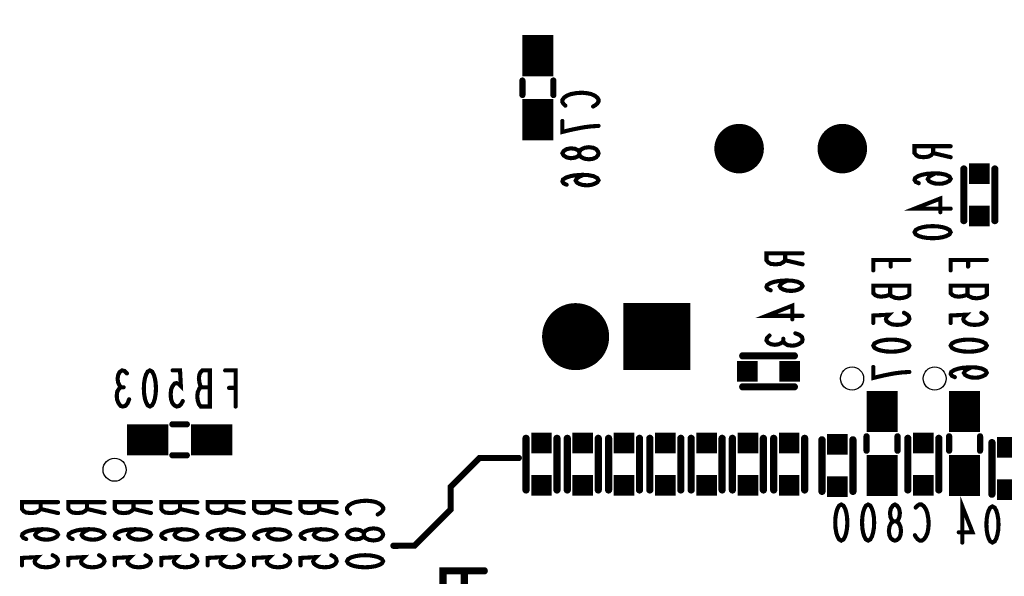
# Model space of a CAD drawing. Extents: x 0 to 8.86, y -3.29 to 6.3.
# Tile 82 of 129: x 6.37 to 7.32, y 2.29 to 2.83. Entities that reach past the tile are written whole.
import ezdxf

# ---------------------------------------------------------------- set-up
doc = ezdxf.new("R2010")
doc.units = 0
doc.layers.get('0').update_dxf_attribs({"color": 3, "linetype": 'CONTINUOUS'})

# ---------------------------------------------------------------- blocks, each defined once
blk = doc.blocks.new('PAD_S1')
at = {"const_width": 1}
blk.add_lwpolyline([(-0.5, 0), (0.5, 0)], dxfattribs=at)
blk = doc.blocks.new('PAD_R1')
at = {"const_width": 0.5}
blk.add_lwpolyline([(0.25, 0, 1), (-0.25, 0, 1)], format="xyb", close=True, dxfattribs=at)

msp = doc.modelspace()

# ---------------------------------------------------------------- linework, layer by layer
for points, const_width in [([(6.87, 2.775), (6.87, 2.815)], 0.03), ([(6.855, 2.771), (6.855, 2.757)], 0.006), ([(6.855, 2.771), (6.855, 2.757)], 0.006), ([(6.87, 2.713), (6.87, 2.753)], 0.03), ([(6.885, 2.771), (6.885, 2.757)], 0.006), ([(6.885, 2.771), (6.885, 2.757)], 0.006), ([(6.89667, 2.74665), (6.89492, 2.74825), (6.89375, 2.75012), (6.89375, 2.75225), (6.8955, 2.75465), (6.89842, 2.75652), (6.90192, 2.75785), (6.90775, 2.75892), (6.913, 2.75919), (6.91825, 2.75865), (6.92175, 2.75785), (6.92525, 2.75625), (6.92758, 2.75439), (6.92875, 2.75252), (6.92875, 2.75065), (6.92758, 2.74879), (6.92583, 2.74719), (6.9235, 2.74585)], 0.004), ([(6.92875, 2.72705), (6.92117, 2.72652), (6.91475, 2.72572), (6.90892, 2.72465), (6.9025, 2.72332), (6.89375, 2.72119), (6.89375, 2.73185)], 0.004), ([(7.27, 2.70733), (7.235, 2.70733), (7.235, 2.70067), (7.23675, 2.69853), (7.23908, 2.6972), (7.24375, 2.69667), (7.24842, 2.6972), (7.25133, 2.6988), (7.25308, 2.70067), (7.25308, 2.70733)], 0.004), ([(7.25308, 2.70067), (7.27, 2.69667)], 0.004), ([(6.91417, 2.67959), (6.91008, 2.67772), (6.90775, 2.67612), (6.90658, 2.67399), (6.90775, 2.67212), (6.91008, 2.67079), (6.91358, 2.66972), (6.91767, 2.66945), (6.92117, 2.66972), (6.92467, 2.67079), (6.92758, 2.67239), (6.92875, 2.67425), (6.92758, 2.67639), (6.92408, 2.67825), (6.91883, 2.67932), (6.913, 2.67959), (6.90542, 2.67905), (6.90133, 2.67825), (6.89725, 2.67692), (6.89433, 2.67505), (6.89375, 2.67319), (6.89492, 2.67132), (6.89783, 2.66999)], 0.004), ([(7.25542, 2.68107), (7.25133, 2.6792), (7.249, 2.6776), (7.24783, 2.67547), (7.249, 2.6736), (7.25133, 2.67227), (7.25483, 2.6712), (7.25892, 2.67093), (7.26242, 2.6712), (7.26592, 2.67227), (7.26883, 2.67387), (7.27, 2.67573), (7.26883, 2.67787), (7.26533, 2.67973), (7.26008, 2.6808), (7.25425, 2.68107), (7.24667, 2.68053), (7.24258, 2.67973), (7.2385, 2.6784), (7.23558, 2.67653), (7.235, 2.67467), (7.23617, 2.6728), (7.23908, 2.67147)], 0.004), ([(7.28279, 2.68524), (7.28279, 2.63524)], 0.007), ([(7.28279, 2.68524), (7.28279, 2.63524)], 0.007), ([(7.31279, 2.68524), (7.31279, 2.63524)], 0.007), ([(7.31279, 2.68524), (7.31279, 2.63524)], 0.007), ([(7.27, 2.6468), (7.235, 2.6468), (7.26008, 2.65667), (7.26008, 2.64333)], 0.004), ([(7.1265, 2.60346), (7.0915, 2.60346), (7.0915, 2.5968), (7.09325, 2.59466), (7.09558, 2.59333), (7.10025, 2.5928), (7.10492, 2.59333), (7.10783, 2.59493), (7.10958, 2.5968), (7.10958, 2.60346)], 0.004), ([(7.10958, 2.5968), (7.1265, 2.5928)], 0.004), ([(7.23, 2.59707), (7.195, 2.59707), (7.195, 2.58693)], 0.004), ([(7.21192, 2.59067), (7.21192, 2.59707)], 0.004), ([(7.305, 2.59707), (7.27, 2.59707), (7.27, 2.58693)], 0.004), ([(7.28692, 2.59067), (7.28692, 2.59707)], 0.004), ([(7.11192, 2.5772), (7.10783, 2.57533), (7.1055, 2.57373), (7.10433, 2.5716), (7.1055, 2.56973), (7.10783, 2.5684), (7.11133, 2.56733), (7.11542, 2.56706), (7.11892, 2.56733), (7.12242, 2.5684), (7.12533, 2.57), (7.1265, 2.57186), (7.12533, 2.574), (7.12183, 2.57586), (7.11658, 2.57693), (7.11075, 2.5772), (7.10317, 2.57666), (7.09908, 2.57586), (7.095, 2.57453), (7.09208, 2.57266), (7.0915, 2.5708), (7.09267, 2.56893), (7.09558, 2.5676)], 0.004), ([(7.21133, 2.56387), (7.20958, 2.5628), (7.20667, 2.562), (7.20258, 2.56147), (7.19908, 2.562), (7.19675, 2.56307), (7.195, 2.56493), (7.195, 2.57213), (7.23, 2.57213), (7.23, 2.56333), (7.22767, 2.56147), (7.22417, 2.5604), (7.22008, 2.55987), (7.216, 2.5604), (7.2125, 2.562), (7.21133, 2.56387), (7.21133, 2.57213)], 0.004), ([(7.28633, 2.56387), (7.28458, 2.5628), (7.28167, 2.562), (7.27758, 2.56147), (7.27408, 2.562), (7.27175, 2.56307), (7.27, 2.56493), (7.27, 2.57213), (7.305, 2.57213), (7.305, 2.56333), (7.30267, 2.56147), (7.29917, 2.5604), (7.29508, 2.55987), (7.291, 2.5604), (7.2875, 2.562), (7.28633, 2.56387), (7.28633, 2.57213)], 0.004), ([(7.1265, 2.54293), (7.0915, 2.54293), (7.11658, 2.5528), (7.11658, 2.53946)], 0.004), ([(7.22475, 2.54587), (7.22767, 2.54427), (7.22942, 2.5424), (7.23, 2.54), (7.22883, 2.5376), (7.2265, 2.53573), (7.22242, 2.5344), (7.21775, 2.53413), (7.21308, 2.53467), (7.21017, 2.536), (7.20783, 2.53787), (7.20725, 2.53973), (7.20783, 2.5416), (7.21017, 2.544), (7.195, 2.5432), (7.195, 2.536)], 0.004), ([(7.29975, 2.54587), (7.30267, 2.54427), (7.30442, 2.5424), (7.305, 2.54), (7.30383, 2.5376), (7.3015, 2.53573), (7.29742, 2.5344), (7.29275, 2.53413), (7.28808, 2.53467), (7.28517, 2.536), (7.28283, 2.53787), (7.28225, 2.53973), (7.28283, 2.5416), (7.28517, 2.544), (7.27, 2.5432), (7.27, 2.536)], 0.004), ([(7.10783, 2.51826), (7.10608, 2.51666), (7.10317, 2.51533), (7.09967, 2.5148), (7.09617, 2.51533), (7.09325, 2.51666), (7.0915, 2.51906), (7.09208, 2.52146), (7.09442, 2.52386)], 0.004), ([(7.1195, 2.526), (7.12358, 2.5244), (7.12592, 2.52226), (7.1265, 2.51986), (7.12592, 2.51773), (7.123, 2.5156), (7.1195, 2.51426), (7.116, 2.514), (7.11192, 2.51453), (7.109, 2.5164), (7.10783, 2.51826), (7.10783, 2.52066)], 0.004), ([(7.0685, 2.50413), (7.1185, 2.50413)], 0.007), ([(7.0685, 2.50413), (7.1185, 2.50413)], 0.007), ([(6.46613, 2.47367), (6.46453, 2.47542), (6.4632, 2.47833), (6.46267, 2.48183), (6.4632, 2.48533), (6.46453, 2.48825), (6.46693, 2.49), (6.46933, 2.48942), (6.47173, 2.48708)], 0.004), ([(6.52587, 2.46025), (6.52427, 2.45733), (6.5224, 2.45558), (6.52, 2.455), (6.5176, 2.45617), (6.51573, 2.4585), (6.5144, 2.46258), (6.51413, 2.46725), (6.51467, 2.47192), (6.516, 2.47483), (6.51787, 2.47717), (6.51973, 2.47775), (6.5216, 2.47717), (6.524, 2.47483), (6.5232, 2.49), (6.516, 2.49)], 0.004), ([(6.54387, 2.47367), (6.5428, 2.47542), (6.542, 2.47833), (6.54147, 2.48242), (6.542, 2.48592), (6.54307, 2.48825), (6.54493, 2.49), (6.55213, 2.49), (6.55213, 2.455), (6.54333, 2.455), (6.54147, 2.45733), (6.5404, 2.46083), (6.53987, 2.46492), (6.5404, 2.469), (6.542, 2.4725), (6.54387, 2.47367), (6.55213, 2.47367)], 0.004), ([(6.57707, 2.455), (6.57707, 2.49), (6.56693, 2.49)], 0.004), ([(7.23, 2.48853), (7.22242, 2.488), (7.216, 2.4872), (7.21017, 2.48613), (7.20375, 2.4848), (7.195, 2.48267), (7.195, 2.49333)], 0.004), ([(7.29042, 2.49307), (7.28633, 2.4912), (7.284, 2.4896), (7.28283, 2.48747), (7.284, 2.4856), (7.28633, 2.48427), (7.28983, 2.4832), (7.29392, 2.48293), (7.29742, 2.4832), (7.30092, 2.48427), (7.30383, 2.48587), (7.305, 2.48773), (7.30383, 2.48987), (7.30033, 2.49173), (7.29508, 2.4928), (7.28925, 2.49307), (7.28167, 2.49253), (7.27758, 2.49173), (7.2735, 2.4904), (7.27058, 2.48853), (7.27, 2.48667), (7.27117, 2.4848), (7.27408, 2.48347)], 0.004), ([(7.2035, 2.43013), (7.2035, 2.47013)], 0.03), ([(7.2835, 2.43013), (7.2835, 2.47013)], 0.03), ([(6.47387, 2.462), (6.47227, 2.45792), (6.47013, 2.45558), (6.46773, 2.455), (6.4656, 2.45558), (6.46347, 2.4585), (6.46213, 2.462), (6.46187, 2.4655), (6.4624, 2.46958), (6.46427, 2.4725), (6.46613, 2.47367), (6.46853, 2.47367)], 0.004), ([(6.57067, 2.47308), (6.57707, 2.47308)], 0.004), ([(7.0685, 2.47413), (7.1185, 2.47413)], 0.007), ([(7.0685, 2.47413), (7.1185, 2.47413)], 0.007), ([(6.47179, 2.42274), (6.51179, 2.42274)], 0.03), ([(6.51579, 2.43774), (6.52979, 2.43774)], 0.006), ([(6.51579, 2.43774), (6.52979, 2.43774)], 0.006), ([(6.53379, 2.42274), (6.57379, 2.42274)], 0.03), ([(6.8585, 2.37413), (6.8585, 2.42413)], 0.007), ([(6.8585, 2.37413), (6.8585, 2.42413)], 0.007), ([(6.8885, 2.37413), (6.8885, 2.42413)], 0.007), ([(6.8885, 2.37413), (6.8885, 2.42413)], 0.007), ([(6.8985, 2.37413), (6.8985, 2.42413)], 0.007), ([(6.8985, 2.37413), (6.8985, 2.42413)], 0.007), ([(6.9285, 2.37413), (6.9285, 2.42413)], 0.007), ([(6.9285, 2.37413), (6.9285, 2.42413)], 0.007), ([(6.9385, 2.42413), (6.9385, 2.37413)], 0.007), ([(6.9385, 2.42413), (6.9385, 2.37413)], 0.007), ([(6.9685, 2.42413), (6.9685, 2.37413)], 0.007), ([(6.9685, 2.42413), (6.9685, 2.37413)], 0.007), ([(6.9785, 2.37413), (6.9785, 2.42413)], 0.007), ([(6.9785, 2.37413), (6.9785, 2.42413)], 0.007), ([(7.0085, 2.37413), (7.0085, 2.42413)], 0.007), ([(7.0085, 2.37413), (7.0085, 2.42413)], 0.007), ([(7.0185, 2.42413), (7.0185, 2.37413)], 0.007), ([(7.0185, 2.42413), (7.0185, 2.37413)], 0.007), ([(7.0485, 2.42413), (7.0485, 2.37413)], 0.007), ([(7.0485, 2.42413), (7.0485, 2.37413)], 0.007), ([(7.0585, 2.37413), (7.0585, 2.42413)], 0.007), ([(7.0585, 2.37413), (7.0585, 2.42413)], 0.007), ([(7.0885, 2.37413), (7.0885, 2.42413)], 0.007), ([(7.0885, 2.37413), (7.0885, 2.42413)], 0.007), ([(7.0985, 2.37413), (7.0985, 2.42413)], 0.007), ([(7.0985, 2.37413), (7.0985, 2.42413)], 0.007), ([(7.1285, 2.37413), (7.1285, 2.42413)], 0.007), ([(7.1285, 2.37413), (7.1285, 2.42413)], 0.007), ([(7.14529, 2.37274), (7.14529, 2.42274)], 0.007), ([(7.14529, 2.37274), (7.14529, 2.42274)], 0.007), ([(7.17529, 2.37274), (7.17529, 2.42274)], 0.007), ([(7.17529, 2.37274), (7.17529, 2.42274)], 0.007), ([(7.1885, 2.42613), (7.1885, 2.41213)], 0.006), ([(7.1885, 2.42613), (7.1885, 2.41213)], 0.006), ([(7.2185, 2.42613), (7.2185, 2.41213)], 0.006), ([(7.2185, 2.42613), (7.2185, 2.41213)], 0.006), ([(7.2285, 2.37413), (7.2285, 2.42413)], 0.007), ([(7.2285, 2.37413), (7.2285, 2.42413)], 0.007), ([(7.2585, 2.37413), (7.2585, 2.42413)], 0.007), ([(7.2585, 2.37413), (7.2585, 2.42413)], 0.007), ([(7.2685, 2.42613), (7.2685, 2.41213)], 0.006), ([(7.2685, 2.42613), (7.2685, 2.41213)], 0.006), ([(7.2985, 2.42613), (7.2985, 2.41213)], 0.006), ([(7.2985, 2.42613), (7.2985, 2.41213)], 0.006), ([(7.2035, 2.36813), (7.2035, 2.40813)], 0.03), ([(7.2835, 2.36813), (7.2835, 2.40813)], 0.03), ([(7.31, 2.37), (7.31, 2.42)], 0.007), ([(7.31, 2.37), (7.31, 2.42)], 0.007), ([(6.51579, 2.40774), (6.52979, 2.40774)], 0.006), ([(6.51579, 2.40774), (6.52979, 2.40774)], 0.006), ([(6.73, 2.32), (6.7505, 2.32013), (6.7855, 2.35513), (6.7855, 2.37713), (6.8135, 2.40513), (6.8515, 2.40513)], 0.006), ([(7.2813, 2.32313), (7.2813, 2.35813), (7.29117, 2.33305), (7.27783, 2.33305)], 0.004), ([(6.405, 2.36233), (6.37, 2.36233), (6.37, 2.35567), (6.37175, 2.35353), (6.37408, 2.3522), (6.37875, 2.35167), (6.38342, 2.3522), (6.38633, 2.3538), (6.38808, 2.35567), (6.38808, 2.36233)], 0.004), ([(6.38808, 2.35567), (6.405, 2.35167)], 0.004), ([(6.45, 2.36233), (6.415, 2.36233), (6.415, 2.35567), (6.41675, 2.35353), (6.41908, 2.3522), (6.42375, 2.35167), (6.42842, 2.3522), (6.43133, 2.3538), (6.43308, 2.35567), (6.43308, 2.36233)], 0.004), ([(6.43308, 2.35567), (6.45, 2.35167)], 0.004), ([(6.495, 2.36233), (6.46, 2.36233), (6.46, 2.35567), (6.46175, 2.35353), (6.46408, 2.3522), (6.46875, 2.35167), (6.47342, 2.3522), (6.47633, 2.3538), (6.47808, 2.35567), (6.47808, 2.36233)], 0.004), ([(6.47808, 2.35567), (6.495, 2.35167)], 0.004), ([(6.54, 2.36233), (6.505, 2.36233), (6.505, 2.35567), (6.50675, 2.35353), (6.50908, 2.3522), (6.51375, 2.35167), (6.51842, 2.3522), (6.52133, 2.3538), (6.52308, 2.35567), (6.52308, 2.36233)], 0.004), ([(6.52308, 2.35567), (6.54, 2.35167)], 0.004), ([(6.585, 2.36233), (6.55, 2.36233), (6.55, 2.35567), (6.55175, 2.35353), (6.55408, 2.3522), (6.55875, 2.35167), (6.56342, 2.3522), (6.56633, 2.3538), (6.56808, 2.35567), (6.56808, 2.36233)], 0.004), ([(6.56808, 2.35567), (6.585, 2.35167)], 0.004), ([(6.63, 2.36233), (6.595, 2.36233), (6.595, 2.35567), (6.59675, 2.35353), (6.59908, 2.3522), (6.60375, 2.35167), (6.60842, 2.3522), (6.61133, 2.3538), (6.61308, 2.35567), (6.61308, 2.36233)], 0.004), ([(6.61308, 2.35567), (6.63, 2.35167)], 0.004), ([(6.675, 2.36233), (6.64, 2.36233), (6.64, 2.35567), (6.64175, 2.35353), (6.64408, 2.3522), (6.64875, 2.35167), (6.65342, 2.3522), (6.65633, 2.3538), (6.65808, 2.35567), (6.65808, 2.36233)], 0.004), ([(6.65808, 2.35567), (6.675, 2.35167)], 0.004), ([(6.68792, 2.35113), (6.68617, 2.35273), (6.685, 2.3546), (6.685, 2.35673), (6.68675, 2.35913), (6.68967, 2.361), (6.69317, 2.36233), (6.699, 2.3634), (6.70425, 2.36367), (6.7095, 2.36313), (6.713, 2.36233), (6.7165, 2.36073), (6.71883, 2.35887), (6.72, 2.357), (6.72, 2.35513), (6.71883, 2.35327), (6.71708, 2.35167), (6.71475, 2.35033)], 0.004), ([(7.23613, 2.35708), (7.23773, 2.35883), (7.2396, 2.36), (7.24173, 2.36), (7.24413, 2.35825), (7.246, 2.35533), (7.24733, 2.35183), (7.2484, 2.346), (7.24867, 2.34075), (7.24813, 2.3355), (7.24733, 2.332), (7.24573, 2.3285), (7.24387, 2.32617), (7.242, 2.325), (7.24013, 2.325), (7.23827, 2.32617), (7.23667, 2.32792), (7.23533, 2.33025)], 0.004), ([(6.39042, 2.33607), (6.38633, 2.3342), (6.384, 2.3326), (6.38283, 2.33047), (6.384, 2.3286), (6.38633, 2.32727), (6.38983, 2.3262), (6.39392, 2.32593), (6.39742, 2.3262), (6.40092, 2.32727), (6.40383, 2.32887), (6.405, 2.33073), (6.40383, 2.33287), (6.40033, 2.33473), (6.39508, 2.3358), (6.38925, 2.33607), (6.38167, 2.33553), (6.37758, 2.33473), (6.3735, 2.3334), (6.37058, 2.33153), (6.37, 2.32967), (6.37117, 2.3278), (6.37408, 2.32647)], 0.004), ([(6.43542, 2.33607), (6.43133, 2.3342), (6.429, 2.3326), (6.42783, 2.33047), (6.429, 2.3286), (6.43133, 2.32727), (6.43483, 2.3262), (6.43892, 2.32593), (6.44242, 2.3262), (6.44592, 2.32727), (6.44883, 2.32887), (6.45, 2.33073), (6.44883, 2.33287), (6.44533, 2.33473), (6.44008, 2.3358), (6.43425, 2.33607), (6.42667, 2.33553), (6.42258, 2.33473), (6.4185, 2.3334), (6.41558, 2.33153), (6.415, 2.32967), (6.41617, 2.3278), (6.41908, 2.32647)], 0.004), ([(6.48042, 2.33607), (6.47633, 2.3342), (6.474, 2.3326), (6.47283, 2.33047), (6.474, 2.3286), (6.47633, 2.32727), (6.47983, 2.3262), (6.48392, 2.32593), (6.48742, 2.3262), (6.49092, 2.32727), (6.49383, 2.32887), (6.495, 2.33073), (6.49383, 2.33287), (6.49033, 2.33473), (6.48508, 2.3358), (6.47925, 2.33607), (6.47167, 2.33553), (6.46758, 2.33473), (6.4635, 2.3334), (6.46058, 2.33153), (6.46, 2.32967), (6.46117, 2.3278), (6.46408, 2.32647)], 0.004), ([(6.52542, 2.33607), (6.52133, 2.3342), (6.519, 2.3326), (6.51783, 2.33047), (6.519, 2.3286), (6.52133, 2.32727), (6.52483, 2.3262), (6.52892, 2.32593), (6.53242, 2.3262), (6.53592, 2.32727), (6.53883, 2.32887), (6.54, 2.33073), (6.53883, 2.33287), (6.53533, 2.33473), (6.53008, 2.3358), (6.52425, 2.33607), (6.51667, 2.33553), (6.51258, 2.33473), (6.5085, 2.3334), (6.50558, 2.33153), (6.505, 2.32967), (6.50617, 2.3278), (6.50908, 2.32647)], 0.004), ([(6.57042, 2.33607), (6.56633, 2.3342), (6.564, 2.3326), (6.56283, 2.33047), (6.564, 2.3286), (6.56633, 2.32727), (6.56983, 2.3262), (6.57392, 2.32593), (6.57742, 2.3262), (6.58092, 2.32727), (6.58383, 2.32887), (6.585, 2.33073), (6.58383, 2.33287), (6.58033, 2.33473), (6.57508, 2.3358), (6.56925, 2.33607), (6.56167, 2.33553), (6.55758, 2.33473), (6.5535, 2.3334), (6.55058, 2.33153), (6.55, 2.32967), (6.55117, 2.3278), (6.55408, 2.32647)], 0.004), ([(6.61542, 2.33607), (6.61133, 2.3342), (6.609, 2.3326), (6.60783, 2.33047), (6.609, 2.3286), (6.61133, 2.32727), (6.61483, 2.3262), (6.61892, 2.32593), (6.62242, 2.3262), (6.62592, 2.32727), (6.62883, 2.32887), (6.63, 2.33073), (6.62883, 2.33287), (6.62533, 2.33473), (6.62008, 2.3358), (6.61425, 2.33607), (6.60667, 2.33553), (6.60258, 2.33473), (6.5985, 2.3334), (6.59558, 2.33153), (6.595, 2.32967), (6.59617, 2.3278), (6.59908, 2.32647)], 0.004), ([(6.66042, 2.33607), (6.65633, 2.3342), (6.654, 2.3326), (6.65283, 2.33047), (6.654, 2.3286), (6.65633, 2.32727), (6.65983, 2.3262), (6.66392, 2.32593), (6.66742, 2.3262), (6.67092, 2.32727), (6.67383, 2.32887), (6.675, 2.33073), (6.67383, 2.33287), (6.67033, 2.33473), (6.66508, 2.3358), (6.65925, 2.33607), (6.65167, 2.33553), (6.64758, 2.33473), (6.6435, 2.3334), (6.64058, 2.33153), (6.64, 2.32967), (6.64117, 2.3278), (6.64408, 2.32647)], 0.004), ([(6.39975, 2.31087), (6.40267, 2.30927), (6.40442, 2.3074), (6.405, 2.305), (6.40383, 2.3026), (6.4015, 2.30073), (6.39742, 2.2994), (6.39275, 2.29913), (6.38808, 2.29967), (6.38517, 2.301), (6.38283, 2.30287), (6.38225, 2.30473), (6.38283, 2.3066), (6.38517, 2.309), (6.37, 2.3082), (6.37, 2.301)], 0.004), ([(6.44475, 2.31087), (6.44767, 2.30927), (6.44942, 2.3074), (6.45, 2.305), (6.44883, 2.3026), (6.4465, 2.30073), (6.44242, 2.2994), (6.43775, 2.29913), (6.43308, 2.29967), (6.43017, 2.301), (6.42783, 2.30287), (6.42725, 2.30473), (6.42783, 2.3066), (6.43017, 2.309), (6.415, 2.3082), (6.415, 2.301)], 0.004), ([(6.48975, 2.31087), (6.49267, 2.30927), (6.49442, 2.3074), (6.495, 2.305), (6.49383, 2.3026), (6.4915, 2.30073), (6.48742, 2.2994), (6.48275, 2.29913), (6.47808, 2.29967), (6.47517, 2.301), (6.47283, 2.30287), (6.47225, 2.30473), (6.47283, 2.3066), (6.47517, 2.309), (6.46, 2.3082), (6.46, 2.301)], 0.004), ([(6.53475, 2.31087), (6.53767, 2.30927), (6.53942, 2.3074), (6.54, 2.305), (6.53883, 2.3026), (6.5365, 2.30073), (6.53242, 2.2994), (6.52775, 2.29913), (6.52308, 2.29967), (6.52017, 2.301), (6.51783, 2.30287), (6.51725, 2.30473), (6.51783, 2.3066), (6.52017, 2.309), (6.505, 2.3082), (6.505, 2.301)], 0.004), ([(6.57975, 2.31087), (6.58267, 2.30927), (6.58442, 2.3074), (6.585, 2.305), (6.58383, 2.3026), (6.5815, 2.30073), (6.57742, 2.2994), (6.57275, 2.29913), (6.56808, 2.29967), (6.56517, 2.301), (6.56283, 2.30287), (6.56225, 2.30473), (6.56283, 2.3066), (6.56517, 2.309), (6.55, 2.3082), (6.55, 2.301)], 0.004), ([(6.62475, 2.31087), (6.62767, 2.30927), (6.62942, 2.3074), (6.63, 2.305), (6.62883, 2.3026), (6.6265, 2.30073), (6.62242, 2.2994), (6.61775, 2.29913), (6.61308, 2.29967), (6.61017, 2.301), (6.60783, 2.30287), (6.60725, 2.30473), (6.60783, 2.3066), (6.61017, 2.309), (6.595, 2.3082), (6.595, 2.301)], 0.004), ([(6.66975, 2.31087), (6.67267, 2.30927), (6.67442, 2.3074), (6.675, 2.305), (6.67383, 2.3026), (6.6715, 2.30073), (6.66742, 2.2994), (6.66275, 2.29913), (6.65808, 2.29967), (6.65517, 2.301), (6.65283, 2.30287), (6.65225, 2.30473), (6.65283, 2.3066), (6.65517, 2.309), (6.64, 2.3082), (6.64, 2.301)], 0.004), ([(6.818, 2.29567), (6.778, 2.29567), (6.778, 2.28233), (6.78, 2.27807), (6.78267, 2.2754), (6.788, 2.27433), (6.79333, 2.2754), (6.79667, 2.2786), (6.79867, 2.28233), (6.79867, 2.29567)], 0.007)]:
    msp.add_lwpolyline(points, dxfattribs=dict(const_width=const_width))
at = {"const_width": 0.004}
for points in [[(6.92875, 2.70052), (6.92817, 2.69865), (6.92642, 2.69652), (6.9235, 2.69519), (6.91942, 2.69465), (6.91533, 2.69519), (6.91183, 2.69679), (6.91008, 2.69919), (6.91008, 2.70185), (6.90892, 2.70345), (6.906, 2.70479), (6.90192, 2.70532), (6.89783, 2.70452), (6.89492, 2.70265), (6.89375, 2.70052), (6.89492, 2.69839), (6.89783, 2.69652), (6.90192, 2.69572), (6.906, 2.69625), (6.90892, 2.69759), (6.91008, 2.69919), (6.91008, 2.70185), (6.91183, 2.70425), (6.91533, 2.70585), (6.91942, 2.70639), (6.9235, 2.70585), (6.92642, 2.70452), (6.92817, 2.70239)], [(7.235, 2.624), (7.23617, 2.62613), (7.23908, 2.62773), (7.24258, 2.6288), (7.24725, 2.6296), (7.2525, 2.62987), (7.25775, 2.6296), (7.26242, 2.6288), (7.26592, 2.62773), (7.26883, 2.62613), (7.27, 2.624), (7.26883, 2.62187), (7.26592, 2.62027), (7.26242, 2.6192), (7.25775, 2.6184), (7.2525, 2.61813), (7.24725, 2.6184), (7.24258, 2.6192), (7.23908, 2.62027), (7.23617, 2.62187)], [(7.195, 2.514), (7.19617, 2.51613), (7.19908, 2.51773), (7.20258, 2.5188), (7.20725, 2.5196), (7.2125, 2.51987), (7.21775, 2.5196), (7.22242, 2.5188), (7.22592, 2.51773), (7.22883, 2.51613), (7.23, 2.514), (7.22883, 2.51187), (7.22592, 2.51027), (7.22242, 2.5092), (7.21775, 2.5084), (7.2125, 2.50813), (7.20725, 2.5084), (7.20258, 2.5092), (7.19908, 2.51027), (7.19617, 2.51187)], [(7.27, 2.514), (7.27117, 2.51613), (7.27408, 2.51773), (7.27758, 2.5188), (7.28225, 2.5196), (7.2875, 2.51987), (7.29275, 2.5196), (7.29742, 2.5188), (7.30092, 2.51773), (7.30383, 2.51613), (7.305, 2.514), (7.30383, 2.51187), (7.30092, 2.51027), (7.29742, 2.5092), (7.29275, 2.5084), (7.2875, 2.50813), (7.28225, 2.5084), (7.27758, 2.5092), (7.27408, 2.51027), (7.27117, 2.51187)], [(6.494, 2.49), (6.49613, 2.48883), (6.49773, 2.48592), (6.4988, 2.48242), (6.4996, 2.47775), (6.49987, 2.4725), (6.4996, 2.46725), (6.4988, 2.46258), (6.49773, 2.45908), (6.49613, 2.45617), (6.494, 2.455), (6.49187, 2.45617), (6.49027, 2.45908), (6.4892, 2.46258), (6.4884, 2.46725), (6.48813, 2.4725), (6.4884, 2.47775), (6.4892, 2.48242), (6.49027, 2.48592), (6.49187, 2.48883)], [(7.164, 2.36), (7.16613, 2.35883), (7.16773, 2.35592), (7.1688, 2.35242), (7.1696, 2.34775), (7.16987, 2.3425), (7.1696, 2.33725), (7.1688, 2.33258), (7.16773, 2.32908), (7.16613, 2.32617), (7.164, 2.325), (7.16187, 2.32617), (7.16027, 2.32908), (7.1592, 2.33258), (7.1584, 2.33725), (7.15813, 2.3425), (7.1584, 2.34775), (7.1592, 2.35242), (7.16027, 2.35592), (7.16187, 2.35883)], [(7.19, 2.36), (7.19213, 2.35883), (7.19373, 2.35592), (7.1948, 2.35242), (7.1956, 2.34775), (7.19587, 2.3425), (7.1956, 2.33725), (7.1948, 2.33258), (7.19373, 2.32908), (7.19213, 2.32617), (7.19, 2.325), (7.18787, 2.32617), (7.18627, 2.32908), (7.1852, 2.33258), (7.1844, 2.33725), (7.18413, 2.3425), (7.1844, 2.34775), (7.1852, 2.35242), (7.18627, 2.35592), (7.18787, 2.35883)], [(7.216, 2.325), (7.21413, 2.32558), (7.212, 2.32733), (7.21067, 2.33025), (7.21013, 2.33433), (7.21067, 2.33842), (7.21227, 2.34192), (7.21467, 2.34367), (7.21733, 2.34367), (7.21893, 2.34483), (7.22027, 2.34775), (7.2208, 2.35183), (7.22, 2.35592), (7.21813, 2.35883), (7.216, 2.36), (7.21387, 2.35883), (7.212, 2.35592), (7.2112, 2.35183), (7.21173, 2.34775), (7.21307, 2.34483), (7.21467, 2.34367), (7.21733, 2.34367), (7.21973, 2.34192), (7.22133, 2.33842), (7.22187, 2.33433), (7.22133, 2.33025), (7.22, 2.32733), (7.21787, 2.32558)], [(7.3105, 2.35813), (7.31263, 2.35696), (7.31423, 2.35405), (7.3153, 2.35055), (7.3161, 2.34588), (7.31637, 2.34063), (7.3161, 2.33538), (7.3153, 2.33071), (7.31423, 2.32721), (7.31263, 2.3243), (7.3105, 2.32313), (7.30837, 2.3243), (7.30677, 2.32721), (7.3057, 2.33071), (7.3049, 2.33538), (7.30463, 2.34063), (7.3049, 2.34588), (7.3057, 2.35055), (7.30677, 2.35405), (7.30837, 2.35696)], [(6.72, 2.331), (6.71942, 2.32913), (6.71767, 2.327), (6.71475, 2.32567), (6.71067, 2.32513), (6.70658, 2.32567), (6.70308, 2.32727), (6.70133, 2.32967), (6.70133, 2.33233), (6.70017, 2.33393), (6.69725, 2.33527), (6.69317, 2.3358), (6.68908, 2.335), (6.68617, 2.33313), (6.685, 2.331), (6.68617, 2.32887), (6.68908, 2.327), (6.69317, 2.3262), (6.69725, 2.32673), (6.70017, 2.32807), (6.70133, 2.32967), (6.70133, 2.33233), (6.70308, 2.33473), (6.70658, 2.33633), (6.71067, 2.33687), (6.71475, 2.33633), (6.71767, 2.335), (6.71942, 2.33287)], [(6.685, 2.305), (6.68617, 2.30713), (6.68908, 2.30873), (6.69258, 2.3098), (6.69725, 2.3106), (6.7025, 2.31087), (6.70775, 2.3106), (6.71242, 2.3098), (6.71592, 2.30873), (6.71883, 2.30713), (6.72, 2.305), (6.71883, 2.30287), (6.71592, 2.30127), (6.71242, 2.3002), (6.70775, 2.2994), (6.7025, 2.29913), (6.69725, 2.2994), (6.69258, 2.3002), (6.68908, 2.30127), (6.68617, 2.30287)]]:
    msp.add_lwpolyline(points, close=True, dxfattribs=at)
for points in [[(7.16332, 2.48213, -1), (7.18568, 2.48213, -1)], [(7.24332, 2.48213, -1), (7.26568, 2.48213, -1)], [(6.44861, 2.39373, -1), (6.47098, 2.39373, -1)]]:
    msp.add_lwpolyline(points, format="xyb", close=True)

# ---------------------------------------------------------------- block references
for name, p, xscale, yscale in [('PAD_R1', (6.855, 2.771), 0.006, 0.006), ('PAD_R1', (6.855, 2.771), 0.006, 0.006), ('PAD_R1', (6.885, 2.771), 0.006, 0.006), ('PAD_R1', (6.885, 2.771), 0.006, 0.006), ('PAD_R1', (6.855, 2.757), 0.006, 0.006), ('PAD_R1', (6.855, 2.757), 0.006, 0.006), ('PAD_R1', (6.885, 2.757), 0.006, 0.006), ('PAD_R1', (6.885, 2.757), 0.006, 0.006), ('PAD_R1', (6.89667, 2.74665), 0.004, 0.004), ('PAD_R1', (6.9235, 2.74585), 0.004, 0.004), ('PAD_R1', (6.89375, 2.73185), 0.004, 0.004), ('PAD_R1', (6.92875, 2.72705), 0.004, 0.004), ('PAD_R1', (7.065, 2.705), 0.048, 0.048), ('PAD_R1', (7.165, 2.705), 0.048, 0.048), ('PAD_R1', (7.25308, 2.70733), 0.004, 0.004), ('PAD_R1', (7.25308, 2.70067), 0.004, 0.004), ('PAD_R1', (7.27, 2.70733), 0.004, 0.004), ('PAD_R1', (7.27, 2.69667), 0.004, 0.004), ('PAD_R1', (6.91417, 2.67959), 0.004, 0.004), ('PAD_R1', (7.25542, 2.68107), 0.004, 0.004), ('PAD_S1', (7.29779, 2.68074), 0.02, 0.02), ('PAD_R1', (7.28279, 2.68524), 0.007, 0.007), ('PAD_R1', (7.28279, 2.68524), 0.007, 0.007), ('PAD_R1', (7.31279, 2.68524), 0.007, 0.007), ('PAD_R1', (7.31279, 2.68524), 0.007, 0.007), ('PAD_R1', (6.89783, 2.66999), 0.004, 0.004), ('PAD_R1', (7.23908, 2.67147), 0.004, 0.004), ('PAD_R1', (7.26008, 2.64333), 0.004, 0.004), ('PAD_R1', (7.27, 2.6468), 0.004, 0.004), ('PAD_S1', (7.29779, 2.63974), 0.02, 0.02), ('PAD_R1', (7.28279, 2.63524), 0.007, 0.007), ('PAD_R1', (7.28279, 2.63524), 0.007, 0.007), ('PAD_R1', (7.31279, 2.63524), 0.007, 0.007), ('PAD_R1', (7.31279, 2.63524), 0.007, 0.007), ('PAD_R1', (7.10958, 2.60346), 0.004, 0.004), ('PAD_R1', (7.1265, 2.60346), 0.004, 0.004), ('PAD_R1', (7.10958, 2.5968), 0.004, 0.004), ('PAD_R1', (7.21192, 2.59707), 0.004, 0.004), ('PAD_R1', (7.23, 2.59707), 0.004, 0.004), ('PAD_R1', (7.28692, 2.59707), 0.004, 0.004), ('PAD_R1', (7.305, 2.59707), 0.004, 0.004), ('PAD_R1', (7.1265, 2.5928), 0.004, 0.004), ('PAD_R1', (7.195, 2.58693), 0.004, 0.004), ('PAD_R1', (7.21192, 2.59067), 0.004, 0.004), ('PAD_R1', (7.27, 2.58693), 0.004, 0.004), ('PAD_R1', (7.28692, 2.59067), 0.004, 0.004), ('PAD_R1', (7.11192, 2.5772), 0.004, 0.004), ('PAD_R1', (7.09558, 2.5676), 0.004, 0.004), ('PAD_R1', (7.21133, 2.57213), 0.004, 0.004), ('PAD_R1', (7.28633, 2.57213), 0.004, 0.004), ('PAD_R1', (7.21133, 2.56387), 0.004, 0.004), ('PAD_R1', (7.28633, 2.56387), 0.004, 0.004), ('PAD_R1', (6.90656, 2.52274), 0.065, 0.065), ('PAD_S1', (6.98529, 2.52274), 0.065, 0.065), ('PAD_R1', (7.22475, 2.54587), 0.004, 0.004), ('PAD_R1', (7.29975, 2.54587), 0.004, 0.004), ('PAD_R1', (7.11658, 2.53946), 0.004, 0.004), ('PAD_R1', (7.1265, 2.54293), 0.004, 0.004), ('PAD_R1', (7.195, 2.536), 0.004, 0.004), ('PAD_R1', (7.27, 2.536), 0.004, 0.004), ('PAD_R1', (7.09442, 2.52386), 0.004, 0.004), ('PAD_R1', (7.10783, 2.52066), 0.004, 0.004), ('PAD_R1', (7.10783, 2.51826), 0.004, 0.004), ('PAD_R1', (7.1195, 2.526), 0.004, 0.004), ('PAD_R1', (7.0685, 2.50413), 0.007, 0.007), ('PAD_R1', (7.0685, 2.50413), 0.007, 0.007), ('PAD_R1', (7.1185, 2.50413), 0.007, 0.007), ('PAD_R1', (7.1185, 2.50413), 0.007, 0.007), ('PAD_R1', (6.516, 2.49), 0.004, 0.004), ('PAD_R1', (6.56693, 2.49), 0.004, 0.004), ('PAD_S1', (7.073, 2.48913), 0.02, 0.02), ('PAD_S1', (7.114, 2.48913), 0.02, 0.02), ('PAD_R1', (7.195, 2.49333), 0.004, 0.004), ('PAD_R1', (7.23, 2.48853), 0.004, 0.004), ('PAD_R1', (7.29042, 2.49307), 0.004, 0.004), ('PAD_R1', (6.47173, 2.48708), 0.004, 0.004), ('PAD_R1', (7.27408, 2.48347), 0.004, 0.004), ('PAD_R1', (6.46613, 2.47367), 0.004, 0.004), ('PAD_R1', (6.46853, 2.47367), 0.004, 0.004), ('PAD_R1', (6.54387, 2.47367), 0.004, 0.004), ('PAD_R1', (6.55213, 2.47367), 0.004, 0.004), ('PAD_R1', (6.57067, 2.47308), 0.004, 0.004), ('PAD_R1', (6.57707, 2.47308), 0.004, 0.004), ('PAD_R1', (7.0685, 2.47413), 0.007, 0.007), ('PAD_R1', (7.0685, 2.47413), 0.007, 0.007), ('PAD_R1', (7.1185, 2.47413), 0.007, 0.007), ('PAD_R1', (7.1185, 2.47413), 0.007, 0.007), ('PAD_R1', (6.47387, 2.462), 0.004, 0.004), ('PAD_R1', (6.52587, 2.46025), 0.004, 0.004), ('PAD_R1', (6.57707, 2.455), 0.004, 0.004), ('PAD_R1', (6.51579, 2.43774), 0.006, 0.006), ('PAD_R1', (6.51579, 2.43774), 0.006, 0.006), ('PAD_R1', (6.52979, 2.43774), 0.006, 0.006), ('PAD_R1', (6.52979, 2.43774), 0.006, 0.006), ('PAD_S1', (6.8735, 2.41963), 0.02, 0.02), ('PAD_R1', (6.8585, 2.42413), 0.007, 0.007), ('PAD_R1', (6.8585, 2.42413), 0.007, 0.007), ('PAD_R1', (6.8885, 2.42413), 0.007, 0.007), ('PAD_R1', (6.8885, 2.42413), 0.007, 0.007), ('PAD_S1', (6.9135, 2.41963), 0.02, 0.02), ('PAD_R1', (6.8985, 2.42413), 0.007, 0.007), ('PAD_R1', (6.8985, 2.42413), 0.007, 0.007), ('PAD_R1', (6.9285, 2.42413), 0.007, 0.007), ('PAD_R1', (6.9285, 2.42413), 0.007, 0.007), ('PAD_S1', (6.9535, 2.41963), 0.02, 0.02), ('PAD_R1', (6.9385, 2.42413), 0.007, 0.007), ('PAD_R1', (6.9385, 2.42413), 0.007, 0.007), ('PAD_R1', (6.9685, 2.42413), 0.007, 0.007), ('PAD_R1', (6.9685, 2.42413), 0.007, 0.007), ('PAD_S1', (6.9935, 2.41963), 0.02, 0.02), ('PAD_R1', (6.9785, 2.42413), 0.007, 0.007), ('PAD_R1', (6.9785, 2.42413), 0.007, 0.007), ('PAD_R1', (7.0085, 2.42413), 0.007, 0.007), ('PAD_R1', (7.0085, 2.42413), 0.007, 0.007), ('PAD_S1', (7.0335, 2.41963), 0.02, 0.02), ('PAD_R1', (7.0185, 2.42413), 0.007, 0.007), ('PAD_R1', (7.0185, 2.42413), 0.007, 0.007), ('PAD_R1', (7.0485, 2.42413), 0.007, 0.007), ('PAD_R1', (7.0485, 2.42413), 0.007, 0.007), ('PAD_S1', (7.0735, 2.41963), 0.02, 0.02), ('PAD_R1', (7.0585, 2.42413), 0.007, 0.007), ('PAD_R1', (7.0585, 2.42413), 0.007, 0.007), ('PAD_R1', (7.0885, 2.42413), 0.007, 0.007), ('PAD_R1', (7.0885, 2.42413), 0.007, 0.007), ('PAD_S1', (7.1135, 2.41963), 0.02, 0.02), ('PAD_R1', (7.0985, 2.42413), 0.007, 0.007), ('PAD_R1', (7.0985, 2.42413), 0.007, 0.007), ('PAD_R1', (7.1285, 2.42413), 0.007, 0.007), ('PAD_R1', (7.1285, 2.42413), 0.007, 0.007), ('PAD_S1', (7.16029, 2.41824), 0.02, 0.02), ('PAD_R1', (7.14529, 2.42274), 0.007, 0.007), ('PAD_R1', (7.14529, 2.42274), 0.007, 0.007), ('PAD_R1', (7.17529, 2.42274), 0.007, 0.007), ('PAD_R1', (7.17529, 2.42274), 0.007, 0.007), ('PAD_R1', (7.1885, 2.42613), 0.006, 0.006), ('PAD_R1', (7.1885, 2.42613), 0.006, 0.006), ('PAD_R1', (7.2185, 2.42613), 0.006, 0.006), ('PAD_R1', (7.2185, 2.42613), 0.006, 0.006), ('PAD_S1', (7.2435, 2.41963), 0.02, 0.02), ('PAD_R1', (7.2285, 2.42413), 0.007, 0.007), ('PAD_R1', (7.2285, 2.42413), 0.007, 0.007), ('PAD_R1', (7.2585, 2.42413), 0.007, 0.007), ('PAD_R1', (7.2585, 2.42413), 0.007, 0.007), ('PAD_R1', (7.2685, 2.42613), 0.006, 0.006), ('PAD_R1', (7.2685, 2.42613), 0.006, 0.006), ('PAD_R1', (7.2985, 2.42613), 0.006, 0.006), ('PAD_R1', (7.2985, 2.42613), 0.006, 0.006), ('PAD_S1', (7.325, 2.4155), 0.02, 0.02), ('PAD_R1', (7.1885, 2.41213), 0.006, 0.006), ('PAD_R1', (7.1885, 2.41213), 0.006, 0.006), ('PAD_R1', (7.2185, 2.41213), 0.006, 0.006), ('PAD_R1', (7.2185, 2.41213), 0.006, 0.006), ('PAD_R1', (7.2685, 2.41213), 0.006, 0.006), ('PAD_R1', (7.2685, 2.41213), 0.006, 0.006), ('PAD_R1', (7.2985, 2.41213), 0.006, 0.006), ('PAD_R1', (7.2985, 2.41213), 0.006, 0.006), ('PAD_R1', (7.31, 2.42), 0.007, 0.007), ('PAD_R1', (7.31, 2.42), 0.007, 0.007), ('PAD_R1', (6.51579, 2.40774), 0.006, 0.006), ('PAD_R1', (6.51579, 2.40774), 0.006, 0.006), ('PAD_R1', (6.52979, 2.40774), 0.006, 0.006), ('PAD_R1', (6.52979, 2.40774), 0.006, 0.006), ('PAD_R1', (6.8515, 2.40513), 0.006, 0.006), ('PAD_S1', (6.8735, 2.37863), 0.02, 0.02), ('PAD_S1', (6.9135, 2.37863), 0.02, 0.02), ('PAD_S1', (6.9535, 2.37863), 0.02, 0.02), ('PAD_S1', (6.9935, 2.37863), 0.02, 0.02), ('PAD_S1', (7.0335, 2.37863), 0.02, 0.02), ('PAD_S1', (7.0735, 2.37863), 0.02, 0.02), ('PAD_S1', (7.1135, 2.37863), 0.02, 0.02), ('PAD_S1', (7.16029, 2.37724), 0.02, 0.02), ('PAD_S1', (7.2435, 2.37863), 0.02, 0.02), ('PAD_R1', (6.8585, 2.37413), 0.007, 0.007), ('PAD_R1', (6.8585, 2.37413), 0.007, 0.007), ('PAD_R1', (6.8885, 2.37413), 0.007, 0.007), ('PAD_R1', (6.8885, 2.37413), 0.007, 0.007), ('PAD_R1', (6.8985, 2.37413), 0.007, 0.007), ('PAD_R1', (6.8985, 2.37413), 0.007, 0.007), ('PAD_R1', (6.9285, 2.37413), 0.007, 0.007), ('PAD_R1', (6.9285, 2.37413), 0.007, 0.007), ('PAD_R1', (6.9385, 2.37413), 0.007, 0.007), ('PAD_R1', (6.9385, 2.37413), 0.007, 0.007), ('PAD_R1', (6.9685, 2.37413), 0.007, 0.007), ('PAD_R1', (6.9685, 2.37413), 0.007, 0.007), ('PAD_R1', (6.9785, 2.37413), 0.007, 0.007), ('PAD_R1', (6.9785, 2.37413), 0.007, 0.007), ('PAD_R1', (7.0085, 2.37413), 0.007, 0.007), ('PAD_R1', (7.0085, 2.37413), 0.007, 0.007), ('PAD_R1', (7.0185, 2.37413), 0.007, 0.007), ('PAD_R1', (7.0185, 2.37413), 0.007, 0.007), ('PAD_R1', (7.0485, 2.37413), 0.007, 0.007), ('PAD_R1', (7.0485, 2.37413), 0.007, 0.007), ('PAD_R1', (7.0585, 2.37413), 0.007, 0.007), ('PAD_R1', (7.0585, 2.37413), 0.007, 0.007), ('PAD_R1', (7.0885, 2.37413), 0.007, 0.007), ('PAD_R1', (7.0885, 2.37413), 0.007, 0.007), ('PAD_R1', (7.0985, 2.37413), 0.007, 0.007), ('PAD_R1', (7.0985, 2.37413), 0.007, 0.007), ('PAD_R1', (7.1285, 2.37413), 0.007, 0.007), ('PAD_R1', (7.1285, 2.37413), 0.007, 0.007), ('PAD_R1', (7.14529, 2.37274), 0.007, 0.007), ('PAD_R1', (7.14529, 2.37274), 0.007, 0.007), ('PAD_R1', (7.17529, 2.37274), 0.007, 0.007), ('PAD_R1', (7.17529, 2.37274), 0.007, 0.007), ('PAD_R1', (7.2285, 2.37413), 0.007, 0.007), ('PAD_R1', (7.2285, 2.37413), 0.007, 0.007), ('PAD_R1', (7.2585, 2.37413), 0.007, 0.007), ('PAD_R1', (7.2585, 2.37413), 0.007, 0.007), ('PAD_S1', (7.325, 2.3745), 0.02, 0.02), ('PAD_R1', (7.31, 2.37), 0.007, 0.007), ('PAD_R1', (7.31, 2.37), 0.007, 0.007), ('PAD_R1', (6.38808, 2.36233), 0.004, 0.004), ('PAD_R1', (6.38808, 2.35567), 0.004, 0.004), ('PAD_R1', (6.405, 2.36233), 0.004, 0.004), ('PAD_R1', (6.43308, 2.36233), 0.004, 0.004), ('PAD_R1', (6.43308, 2.35567), 0.004, 0.004), ('PAD_R1', (6.45, 2.36233), 0.004, 0.004), ('PAD_R1', (6.47808, 2.36233), 0.004, 0.004), ('PAD_R1', (6.47808, 2.35567), 0.004, 0.004), ('PAD_R1', (6.495, 2.36233), 0.004, 0.004), ('PAD_R1', (6.52308, 2.36233), 0.004, 0.004), ('PAD_R1', (6.52308, 2.35567), 0.004, 0.004), ('PAD_R1', (6.54, 2.36233), 0.004, 0.004), ('PAD_R1', (6.56808, 2.36233), 0.004, 0.004), ('PAD_R1', (6.56808, 2.35567), 0.004, 0.004), ('PAD_R1', (6.585, 2.36233), 0.004, 0.004), ('PAD_R1', (6.61308, 2.36233), 0.004, 0.004), ('PAD_R1', (6.61308, 2.35567), 0.004, 0.004), ('PAD_R1', (6.63, 2.36233), 0.004, 0.004), ('PAD_R1', (6.65808, 2.36233), 0.004, 0.004), ('PAD_R1', (6.65808, 2.35567), 0.004, 0.004), ('PAD_R1', (6.675, 2.36233), 0.004, 0.004), ('PAD_R1', (7.23613, 2.35708), 0.004, 0.004), ('PAD_R1', (6.405, 2.35167), 0.004, 0.004), ('PAD_R1', (6.45, 2.35167), 0.004, 0.004), ('PAD_R1', (6.495, 2.35167), 0.004, 0.004), ('PAD_R1', (6.54, 2.35167), 0.004, 0.004), ('PAD_R1', (6.585, 2.35167), 0.004, 0.004), ('PAD_R1', (6.63, 2.35167), 0.004, 0.004), ('PAD_R1', (6.675, 2.35167), 0.004, 0.004), ('PAD_R1', (6.68792, 2.35113), 0.004, 0.004), ('PAD_R1', (6.71475, 2.35033), 0.004, 0.004), ('PAD_R1', (6.39042, 2.33607), 0.004, 0.004), ('PAD_R1', (6.43542, 2.33607), 0.004, 0.004), ('PAD_R1', (6.48042, 2.33607), 0.004, 0.004), ('PAD_R1', (6.52542, 2.33607), 0.004, 0.004), ('PAD_R1', (6.57042, 2.33607), 0.004, 0.004), ('PAD_R1', (6.61542, 2.33607), 0.004, 0.004), ('PAD_R1', (6.66042, 2.33607), 0.004, 0.004), ('PAD_R1', (6.37408, 2.32647), 0.004, 0.004), ('PAD_R1', (6.41908, 2.32647), 0.004, 0.004), ('PAD_R1', (6.46408, 2.32647), 0.004, 0.004), ('PAD_R1', (6.50908, 2.32647), 0.004, 0.004), ('PAD_R1', (6.55408, 2.32647), 0.004, 0.004), ('PAD_R1', (6.59908, 2.32647), 0.004, 0.004), ('PAD_R1', (6.64408, 2.32647), 0.004, 0.004), ('PAD_R1', (7.23533, 2.33025), 0.004, 0.004), ('PAD_R1', (7.27783, 2.33305), 0.004, 0.004), ('PAD_R1', (6.73, 2.32), 0.006, 0.006), ('PAD_R1', (7.2813, 2.32313), 0.004, 0.004), ('PAD_R1', (6.39975, 2.31087), 0.004, 0.004), ('PAD_R1', (6.44475, 2.31087), 0.004, 0.004), ('PAD_R1', (6.48975, 2.31087), 0.004, 0.004), ('PAD_R1', (6.53475, 2.31087), 0.004, 0.004), ('PAD_R1', (6.57975, 2.31087), 0.004, 0.004), ('PAD_R1', (6.62475, 2.31087), 0.004, 0.004), ('PAD_R1', (6.66975, 2.31087), 0.004, 0.004), ('PAD_R1', (6.37, 2.301), 0.004, 0.004), ('PAD_R1', (6.415, 2.301), 0.004, 0.004), ('PAD_R1', (6.46, 2.301), 0.004, 0.004), ('PAD_R1', (6.505, 2.301), 0.004, 0.004), ('PAD_R1', (6.55, 2.301), 0.004, 0.004), ('PAD_R1', (6.595, 2.301), 0.004, 0.004), ('PAD_R1', (6.64, 2.301), 0.004, 0.004), ('PAD_R1', (6.79867, 2.29567), 0.007, 0.007), ('PAD_R1', (6.818, 2.29567), 0.007, 0.007)]:
    msp.add_blockref(name, p, dxfattribs=dict(xscale=xscale, yscale=yscale))

doc.saveas('drawing.dxf')
